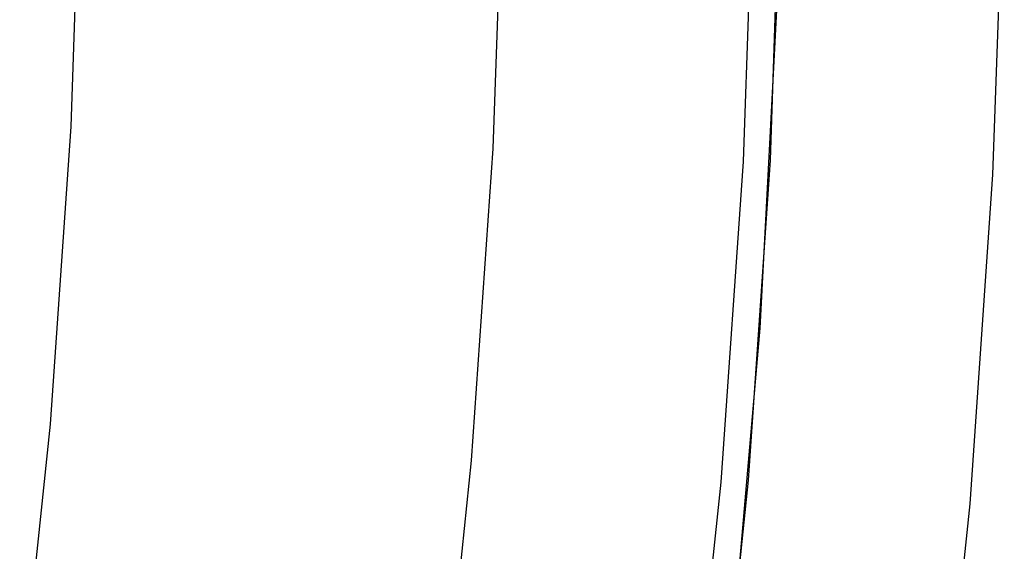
# Model space of a CAD drawing. Header units: millimetres. Extents: x 8926 to 10090, y -5004 to -3986.
# Tile 200 of 256: x 9546.32 to 9550.85, y -4357.52 to -4355.07. Entities that reach past the tile are written whole.
import ezdxf

# ---------------------------------------------------------------- set-up
doc = ezdxf.new("R2010")
doc.units = ezdxf.units.MM
doc.layers.add('1', color=7, linetype='Continuous')
doc.layers.add('luz', color=7, linetype='Continuous')

msp = doc.modelspace()

# ---------------------------------------------------------------- linework, layer by layer
at = {"layer": '1', "color": 250, "true_color": 0x111111}
for p, q in [((9549.8229, -4354.2439, 98.6312), (9549.7722, -4355.7201, 98.6312)), ((9549.8033, -4355.0004, 98.6312), (9549.7253, -4356.4937, 98.6312)), ((9549.7722, -4355.7201, 98.6312), (9549.6708, -4357.1938, 98.6312)), ((9549.7253, -4356.4937, 98.6312), (9549.5956, -4357.9834, 98.6312)), ((9549.6708, -4357.1938, 98.6312), (9549.519, -4358.6631, 98.6312))]:
    msp.add_line(p, q, dxfattribs=at)
at = {"layer": 'luz', "color": 7, "true_color": 0xffffff}
for p, q in [((9546.5519, -4355.5654, -23.1173), (9546.5994, -4354.1923, -23.1173)), ((9548.4964, -4355.6662, -24.1804), (9548.5462, -4354.2259, -24.1804)), ((9549.6989, -4354.2458, -23.8728), (9549.6478, -4355.7259, -23.8728)), ((9550.7991, -4355.7855, -23.5653), (9550.8516, -4354.2657, -23.5653)), ((9546.4571, -4356.9361, -23.1173), (9546.5519, -4355.5654, -23.1173)), ((9548.397, -4357.1039, -24.1804), (9548.4964, -4355.6662, -24.1804)), ((9549.6478, -4355.7259, -23.8728), (9549.5456, -4357.2033, -23.8728)), ((9550.6942, -4357.3027, -23.5653), (9550.7991, -4355.7855, -23.5653)), ((9546.3151, -4358.3027, -23.1173), (9546.4571, -4356.9361, -23.1173)), ((9548.248, -4358.5374, -24.1804), (9548.397, -4357.1039, -24.1804)), ((9549.5456, -4357.2033, -23.8728), (9549.3925, -4358.6763, -23.8728)), ((9550.537, -4358.8153, -23.5653), (9550.6942, -4357.3027, -23.5653))]:
    msp.add_line(p, q, dxfattribs=at)

doc.saveas('drawing.dxf')
